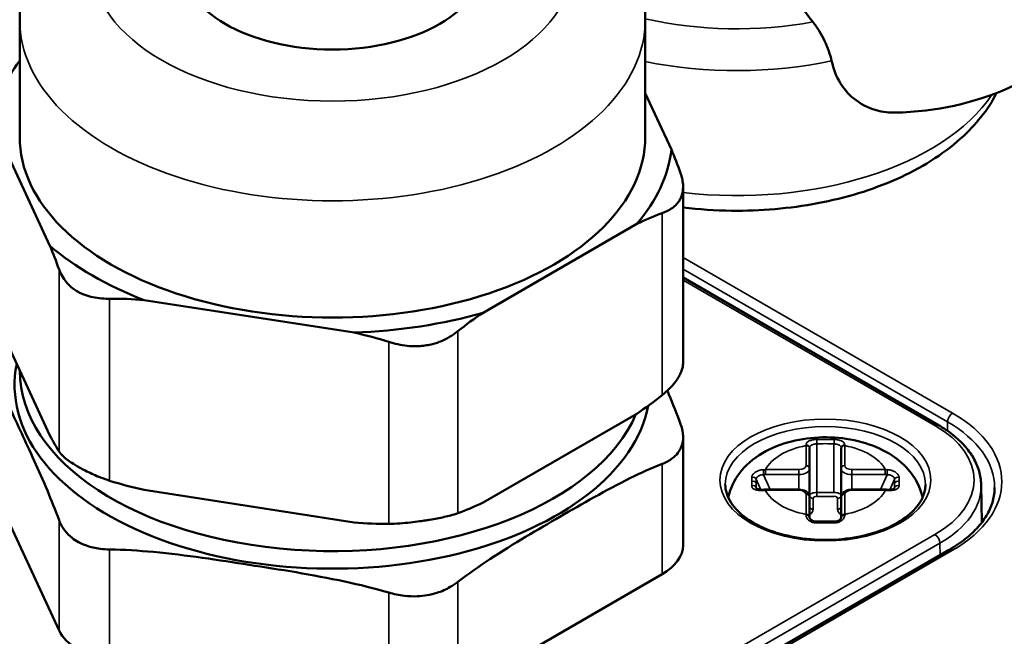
# Model space of a CAD drawing. Header units: millimetres. Extents: x 38 to 2514, y 38 to 1622.
# Tile 236 of 244: x 1729 to 1757, y 1396 to 1414. Entities that reach past the tile are written whole.
import ezdxf

# ---------------------------------------------------------------- set-up
doc = ezdxf.new("R2010")
doc.units = ezdxf.units.MM
doc.header["$LTSCALE"] = 7.692308
doc.layers.add('Visible (ISO)', color=7, linetype='Continuous', lineweight=50)
doc.layers.add('Visible Narrow (ISO)', color=7, linetype='Continuous', lineweight=35)

msp = doc.modelspace()

# ---------------------------------------------------------------- linework, layer by layer
at = {"layer": 'Visible (ISO)'}
for p, q in [((1729.359, 1410.453), (1729.359, 1413.719)), ((1746.859, 1410.453), (1746.859, 1413.719)), ((1747.59, 1410.102), (1746.859, 1411.676)), ((1728.629, 1410.805), (1730.203, 1407.412)), ((1747.917, 1409.065), (1747.917, 1404.118)), ((1742.323, 1405.537), (1746.624, 1408.021)), ((1755.062, 1402.394), (1747.917, 1406.519)), ((1732.842, 1405.889), (1738.718, 1404.98)), ((1728.629, 1405.497), (1730.203, 1402.105)), ((1729.359, 1403.923), (1729.359, 1403.921)), ((1742.323, 1400.23), (1746.624, 1402.713)), ((1747.917, 1402.067), (1747.917, 1399.039)), ((1751.458, 1401.752), (1751.458, 1401.739)), ((1751.458, 1401.182), (1751.458, 1401.739)), ((1752.338, 1401.739), (1752.338, 1401.752)), ((1752.338, 1401.739), (1752.338, 1401.182)), ((1751.458, 1400.374), (1751.458, 1401.182)), ((1752.338, 1400.374), (1752.338, 1401.182)), ((1728.37, 1401.156), (1730.462, 1396.648)), ((1749.969, 1400.624), (1749.969, 1400.624)), ((1753.827, 1400.624), (1753.827, 1400.624)), ((1756.256, 1400.727), (1756.278, 1399.679)), ((1732.842, 1400.581), (1738.718, 1399.673)), ((1751.158, 1400.589), (1750.221, 1400.589)), ((1751.458, 1399.817), (1751.458, 1400.374)), ((1752.338, 1400.374), (1752.338, 1399.817)), ((1753.575, 1400.589), (1752.638, 1400.589)), ((1751.458, 1399.817), (1751.458, 1399.803)), ((1752.338, 1399.803), (1752.338, 1399.817)), ((1755.357, 1398.903), (1740.355, 1390.242)), ((1741.616, 1394.923), (1747.331, 1398.223))]:
    msp.add_line(p, q, dxfattribs=at)
for centre, major_axis, ratio, start_param, end_param in [((1749.423, 1411.27), (48, 0), 0.57735, 2.067984, 7.277757), ((1738.109, 1410.453), (-9.5, 0), 0.57735, 5.883164, 6.219102), ((1738.109, 1410.453), (-8.75, 0), 0.57735, 0, 3.141593), ((1738.109, 1410.453), (9.5, 0), 0.57735, 5.82367, 6.219102), ((1738.109, 1410.453), (9.5, 0), 0.57735, 3.729275, 4.124707), ((1738.109, 1410.453), (9.5, 0), 0.57735, 4.776473, 5.171904), ((1738.109, 1403.513), (8.892, 0), 0.57735, 3.026429, 6.170819), ((1738.109, 1403.921), (8.75, 0), 0.57735, 3.141593, 6.038887), ((1751.358, 1399.803), (0.1, 0), 0.802943, 6.283185, 6.283385), ((1752.438, 1399.803), (-0.1, 0), 0.802946, 6.282984, 6.283179), ((1745.917, 1399.039), (2, 0), 0.57735, 5.497787, 6.283185), ((1732.394, 1396.947), (-2, 0), 0.57735, 0.261799, 1.308997)]:
    msp.add_ellipse(centre, major_axis=major_axis, ratio=ratio, start_param=start_param, end_param=end_param, dxfattribs=at)
msp.add_ellipse((1738.109, 1415.352), major_axis=(-4.25, 0), ratio=0.57735, dxfattribs=at)
for points, knots in [([(1738.812, 1438.371), (1736.782, 1438.099), (1734.782, 1437.748), (1728.129, 1436.295), (1723.712, 1434.827), (1715.889, 1431.151), (1712.485, 1428.942), (1707.045, 1423.997), (1705.007, 1421.26), (1702.879, 1416.337), (1702.398, 1414.216), (1702.344, 1412.089)], [1.799118, 1.799118, 1.799118, 1.799118, 1.932508, 1.932508, 2.253991, 2.253991, 2.575775, 2.575775, 2.896966, 2.896966, 3.12678, 3.12678, 3.12678, 3.12678]), ([(1746.859, 1413.719), (1746.859, 1414.286), (1746.743, 1414.849), (1746.302, 1415.932), (1745.964, 1416.44), (1745.062, 1417.428), (1744.466, 1417.879), (1743.055, 1418.674), (1742.22, 1418.995), (1740.452, 1419.447), (1739.518, 1419.576), (1737.646, 1419.64), (1736.709, 1419.577), (1734.896, 1419.26), (1734.022, 1419.005), (1732.407, 1418.296), (1731.666, 1417.84), (1730.468, 1416.739), (1729.989, 1416.106), (1729.477, 1414.855), (1729.359, 1414.288), (1729.359, 1413.719)], [2.356194, 2.356194, 2.356194, 2.356194, 2.586991, 2.586991, 2.840873, 2.840873, 3.153618, 3.153618, 3.510149, 3.510149, 3.867859, 3.867859, 4.221455, 4.221455, 4.577244, 4.577244, 4.936981, 4.936981, 5.265838, 5.265838, 5.497787, 5.497787, 5.497787, 5.497787]), ([(1751.376, 1417.515), (1751.174, 1417.398), (1751.001, 1417.241), (1750.729, 1416.858), (1750.639, 1416.637), (1750.527, 1416.05), (1750.569, 1415.715), (1750.701, 1415.139), (1750.82, 1414.831), (1751.128, 1414.236), (1751.321, 1413.946), (1751.55, 1413.668)], [-0.4741317, -0.4741317, -0.4741317, -0.4741317, -0.408714, -0.408714, -0.3397733, -0.3397733, -0.2375448, -0.2375448, -0.120959, -0.120959, -0.000001, -0.000001, -0.000001, -0.000001]), ([(1751.55, 1413.668), (1751.615, 1413.589), (1751.676, 1413.499), (1751.784, 1413.317), (1751.831, 1413.227), (1751.919, 1413.042), (1751.959, 1412.946), (1752.028, 1412.757), (1752.056, 1412.665), (1752.073, 1412.58)], [-0.1291186, -0.1291186, -0.1291186, -0.1291186, -0.0946938, -0.0946938, -0.064563, -0.064563, -0.0329578, -0.0329578, -0.000001, -0.000001, -0.000001, -0.000001]), ([(1752.073, 1412.58), (1752.121, 1412.35), (1752.203, 1412.137), (1752.44, 1411.762), (1752.586, 1411.604), (1752.915, 1411.358), (1753.195, 1411.189), (1753.684, 1411.135), (1753.764, 1411.131), (1753.845, 1411.133)], [-0.6884118, -0.6884118, -0.6884118, -0.6884118, -0.5041352, -0.5041352, -0.3283744, -0.3283744, -0.1642158, -0.1642158, -0.1323575, -0.1323575, -0.1323575, -0.1323575]), ([(1757.736, 1412.184), (1756.822, 1411.656), (1755.774, 1411.318), (1754.423, 1411.158), (1754.134, 1411.138), (1753.845, 1411.133)], [0, 0, 0, 0, 0.4109033, 0.4109033, 0.52123, 0.52123, 0.52123, 0.52123]), ([(1747.917, 1408.482), (1748.363, 1408.427), (1748.817, 1408.396), (1750.085, 1408.381), (1750.901, 1408.451), (1752.464, 1408.747), (1753.211, 1408.973), (1754.568, 1409.576), (1755.177, 1409.954), (1756.099, 1410.78), (1756.445, 1411.207), (1756.689, 1411.682)], [3.717297, 3.717297, 3.717297, 3.717297, 3.906083, 3.906083, 4.243824, 4.243824, 4.583127, 4.583127, 4.92557, 4.92557, 5.209647, 5.209647, 5.209647, 5.209647]), ([(1747.331, 1408.32), (1747.361, 1408.331), (1747.39, 1408.342), (1747.534, 1408.403), (1747.633, 1408.465), (1747.746, 1408.578), (1747.777, 1408.616), (1747.822, 1408.686), (1747.839, 1408.717), (1747.868, 1408.783), (1747.881, 1408.818), (1747.905, 1408.911), (1747.914, 1408.969), (1747.921, 1409.153), (1747.901, 1409.283), (1747.854, 1409.42), (1747.852, 1409.428), (1747.849, 1409.435)], [1.0003304, 1.0003304, 1.0003304, 1.0003304, 1.0123635, 1.0123635, 1.0626597, 1.0626597, 1.0851538, 1.0851538, 1.1013167, 1.1013167, 1.1183479, 1.1183479, 1.1443884, 1.1443884, 1.1968282, 1.1968282, 1.2000144, 1.2000144, 1.2000144, 1.2000144]), ([(1730.462, 1406.746), (1730.473, 1406.716), (1730.485, 1406.686), (1730.555, 1406.533), (1730.633, 1406.419), (1730.776, 1406.275), (1730.824, 1406.234), (1730.913, 1406.169), (1730.952, 1406.145), (1731.035, 1406.098), (1731.08, 1406.076), (1731.197, 1406.027), (1731.272, 1406.003), (1731.505, 1405.946), (1731.672, 1405.929), (1731.855, 1405.929), (1731.866, 1405.929), (1731.876, 1405.929)], [1.0003304, 1.0003304, 1.0003304, 1.0003304, 1.0123635, 1.0123635, 1.0626597, 1.0626597, 1.0851538, 1.0851538, 1.1013167, 1.1013167, 1.1183479, 1.1183479, 1.1443884, 1.1443884, 1.1968282, 1.1968282, 1.2000144, 1.2000144, 1.2000144, 1.2000144]), ([(1739.684, 1404.721), (1739.724, 1404.708), (1739.765, 1404.696), (1739.979, 1404.638), (1740.156, 1404.609), (1740.413, 1404.598), (1740.492, 1404.599), (1740.626, 1404.61), (1740.682, 1404.616), (1740.794, 1404.635), (1740.852, 1404.647), (1740.993, 1404.684), (1741.076, 1404.712), (1741.316, 1404.813), (1741.463, 1404.901), (1741.6, 1405.008), (1741.608, 1405.014), (1741.616, 1405.02)], [1.0003304, 1.0003304, 1.0003304, 1.0003304, 1.0123635, 1.0123635, 1.0626597, 1.0626597, 1.0851538, 1.0851538, 1.1013167, 1.1013167, 1.1183479, 1.1183479, 1.1443884, 1.1443884, 1.1968282, 1.1968282, 1.2000144, 1.2000144, 1.2000144, 1.2000144]), ([(1730.462, 1399.735), (1730.355, 1400.023), (1730.244, 1400.297), (1729.889, 1401.141), (1729.641, 1401.676), (1729.416, 1402.162), (1729.191, 1402.647), (1728.943, 1403.179), (1728.588, 1403.867), (1728.477, 1404.068), (1728.37, 1404.243)], [-0.3802648, -0.3802648, -0.3802648, -0.3802648, -0.2612047, -0.2612047, 0, 0, 0, 0.2612047, 0.2612047, 0.3802648, 0.3802648, 0.3802648, 0.3802648]), ([(1747.917, 1404.118), (1747.917, 1404.089), (1747.914, 1404.059), (1747.908, 1404.028), (1747.902, 1403.991), (1747.891, 1403.953), (1747.876, 1403.913), (1747.868, 1403.892), (1747.859, 1403.87), (1747.849, 1403.847), (1747.833, 1403.815), (1747.816, 1403.781), (1747.796, 1403.747), (1747.766, 1403.698), (1747.732, 1403.647), (1747.693, 1403.596), (1747.646, 1403.536), (1747.593, 1403.474), (1747.534, 1403.414), (1747.472, 1403.351), (1747.405, 1403.29), (1747.331, 1403.231)], [2.1406104, 2.1406104, 2.1406104, 2.1406104, 2.159203, 2.159203, 2.159203, 2.1810617, 2.1810617, 2.1810617, 2.1930663, 2.1930663, 2.1930663, 2.2107253, 2.2107253, 2.2107253, 2.2364585, 2.2364585, 2.2364585, 2.2673116, 2.2673116, 2.2673116, 2.2994351, 2.2994351, 2.2994351, 2.2994351]), ([(1747.475, 1403.356), (1747.49, 1403.321), (1747.505, 1403.286), (1747.631, 1402.987), (1747.741, 1402.712), (1747.849, 1402.425)], [0.2453031, 0.2453031, 0.2453031, 0.2453031, 0.2612047, 0.2612047, 0.3802648, 0.3802648, 0.3802648, 0.3802648]), ([(1747.331, 1401.309), (1747.435, 1401.349), (1747.527, 1401.398), (1747.673, 1401.505), (1747.729, 1401.56), (1747.809, 1401.667), (1747.836, 1401.716), (1747.882, 1401.822), (1747.898, 1401.88), (1747.922, 1402.032), (1747.92, 1402.13), (1747.891, 1402.294), (1747.873, 1402.359), (1747.849, 1402.425)], [0.4612799, 0.4612799, 0.4612799, 0.4612799, 0.4952089, 0.4952089, 0.5234498, 0.5234498, 0.5443229, 0.5443229, 0.5663146, 0.5663146, 0.6000079, 0.6000079, 0.6218804, 0.6218804, 0.6218804, 0.6218804]), ([(1755.062, 1402.394), (1755.206, 1402.311), (1755.34, 1402.221), (1755.583, 1402.028), (1755.693, 1401.926), (1755.886, 1401.709), (1755.969, 1401.596), (1756.106, 1401.359), (1756.159, 1401.236), (1756.233, 1400.985), (1756.253, 1400.856), (1756.256, 1400.727)], [3.1415927, 3.1415927, 3.1415927, 3.1415927, 3.2962037, 3.2962037, 3.4508148, 3.4508148, 3.6054258, 3.6054258, 3.7600369, 3.7600369, 3.9146479, 3.9146479, 3.9146479, 3.9146479]), ([(1754.615, 1400.366), (1754.598, 1400.445), (1754.576, 1400.522), (1754.48, 1400.784), (1754.38, 1400.951), (1754.119, 1401.276), (1753.949, 1401.422), (1753.537, 1401.694), (1753.286, 1401.806), (1752.743, 1401.975), (1752.448, 1402.027), (1751.856, 1402.064), (1751.559, 1402.05), (1750.978, 1401.957), (1750.695, 1401.877), (1750.162, 1401.641), (1749.911, 1401.486), (1749.515, 1401.1), (1749.359, 1400.885), (1749.226, 1400.545), (1749.2, 1400.457), (1749.181, 1400.366)], [3.26087, 3.26087, 3.26087, 3.26087, 3.349918, 3.349918, 3.576627, 3.576627, 3.859352, 3.859352, 4.218509, 4.218509, 4.604034, 4.604034, 4.984196, 4.984196, 5.366555, 5.366555, 5.748914, 5.748914, 6.061639, 6.061639, 6.163908, 6.163908, 6.163908, 6.163908]), ([(1731.876, 1400.84), (1731.79, 1400.867), (1731.705, 1400.898), (1731.622, 1400.93), (1731.487, 1400.983), (1731.358, 1401.041), (1731.238, 1401.1), (1731.179, 1401.129), (1731.122, 1401.159), (1731.067, 1401.189), (1731.037, 1401.205), (1731.008, 1401.221), (1730.98, 1401.238), (1730.938, 1401.262), (1730.898, 1401.286), (1730.861, 1401.309), (1730.806, 1401.344), (1730.756, 1401.378), (1730.71, 1401.412), (1730.655, 1401.453), (1730.607, 1401.493), (1730.566, 1401.533), (1730.524, 1401.574), (1730.489, 1401.615), (1730.462, 1401.656)], [2.08773, 2.08773, 2.08773, 2.08773, 2.1149094, 2.1149094, 2.1149094, 2.159203, 2.159203, 2.159203, 2.1810617, 2.1810617, 2.1810617, 2.1930663, 2.1930663, 2.1930663, 2.2107253, 2.2107253, 2.2107253, 2.2364585, 2.2364585, 2.2364585, 2.2673116, 2.2673116, 2.2673116, 2.2994351, 2.2994351, 2.2994351, 2.2994351]), ([(1747.331, 1401.309), (1747.038, 1401.197), (1746.736, 1401.059), (1745.765, 1400.577), (1745.089, 1400.188), (1744.473, 1399.832), (1743.858, 1399.477), (1743.181, 1399.084), (1742.21, 1398.446), (1741.908, 1398.235), (1741.616, 1398.009)], [-0.3802648, -0.3802648, -0.3802648, -0.3802648, -0.2612047, -0.2612047, 0, 0, 0, 0.2612047, 0.2612047, 0.3802648, 0.3802648, 0.3802648, 0.3802648]), ([(1749.098, 1400.737), (1749.098, 1400.564), (1749.151, 1400.39), (1749.362, 1400.066), (1749.509, 1399.917), (1749.879, 1399.655), (1750.098, 1399.541), (1750.591, 1399.357), (1750.864, 1399.286), (1751.439, 1399.196), (1751.74, 1399.177), (1752.337, 1399.194), (1752.634, 1399.23), (1753.19, 1399.352), (1753.451, 1399.438), (1753.907, 1399.649), (1754.104, 1399.774), (1754.417, 1400.048), (1754.533, 1400.196), (1754.667, 1400.475), (1754.698, 1400.606), (1754.698, 1400.737)], [5.497787, 5.497787, 5.497787, 5.497787, 5.857214, 5.857214, 6.18149, 6.18149, 6.492746, 6.492746, 6.80445, 6.80445, 7.117646, 7.117646, 7.431275, 7.431275, 7.744084, 7.744084, 8.05529, 8.05529, 8.367979, 8.367979, 8.63938, 8.63938, 8.63938, 8.63938]), ([(1749.969, 1400.624), (1749.969, 1400.623), (1749.969, 1400.623), (1749.973, 1400.619), (1749.978, 1400.615), (1749.993, 1400.607), (1750.004, 1400.603), (1750.028, 1400.596), (1750.042, 1400.594), (1750.074, 1400.589), (1750.092, 1400.588), (1750.129, 1400.587), (1750.148, 1400.587), (1750.167, 1400.588)], [0, 0, 0, 0, 0.00541592, 0.00541592, 0.01116022, 0.01116022, 0.01677527, 0.01677527, 0.0219336, 0.0219336, 0.02775794, 0.02775794, 0.03338465, 0.03338465, 0.03338465, 0.03338465]), ([(1753.629, 1400.588), (1753.657, 1400.587), (1753.685, 1400.587), (1753.734, 1400.59), (1753.756, 1400.594), (1753.788, 1400.601), (1753.801, 1400.606), (1753.816, 1400.614), (1753.821, 1400.617), (1753.826, 1400.622), (1753.827, 1400.623), (1753.827, 1400.624), (1753.827, 1400.624), (1753.827, 1400.624)], [0, 0, 0, 0, 0.00826745, 0.00826745, 0.01574312, 0.01574312, 0.02183962, 0.02183962, 0.02704399, 0.02704399, 0.03243186, 0.03243186, 0.03333797, 0.03333797, 0.03333797, 0.03333797]), ([(1755.357, 1398.903), (1755.523, 1398.999), (1755.675, 1399.102), (1755.947, 1399.318), (1756.068, 1399.432), (1756.274, 1399.666), (1756.36, 1399.786), (1756.497, 1400.03), (1756.549, 1400.153), (1756.616, 1400.4), (1756.633, 1400.524), (1756.633, 1400.648)], [5.4977871, 5.4977871, 5.4977871, 5.4977871, 5.6548668, 5.6548668, 5.8119464, 5.8119464, 5.969026, 5.969026, 6.1261057, 6.1261057, 6.2831853, 6.2831853, 6.2831853, 6.2831853]), ([(1751.458, 1400.374), (1751.458, 1400.394), (1751.454, 1400.414), (1751.44, 1400.453), (1751.429, 1400.471), (1751.4, 1400.506), (1751.381, 1400.522), (1751.338, 1400.549), (1751.315, 1400.56), (1751.265, 1400.577), (1751.238, 1400.583), (1751.194, 1400.588), (1751.176, 1400.589), (1751.158, 1400.589)], [3.141593, 3.141593, 3.141593, 3.141593, 3.353857, 3.353857, 3.58546, 3.58546, 3.874711, 3.874711, 4.188871, 4.188871, 4.50303, 4.50303, 4.712389, 4.712389, 4.712389, 4.712389]), ([(1752.638, 1400.589), (1752.611, 1400.589), (1752.584, 1400.587), (1752.531, 1400.577), (1752.506, 1400.569), (1752.458, 1400.549), (1752.435, 1400.536), (1752.393, 1400.503), (1752.375, 1400.483), (1752.349, 1400.438), (1752.341, 1400.415), (1752.338, 1400.385), (1752.338, 1400.38), (1752.338, 1400.374)], [4.712389, 4.712389, 4.712389, 4.712389, 5.026548, 5.026548, 5.340708, 5.340708, 5.654867, 5.654867, 5.969026, 5.969026, 6.222523, 6.222523, 6.283185, 6.283185, 6.283185, 6.283185]), ([(1741.616, 1399.931), (1741.552, 1399.909), (1741.485, 1399.888), (1741.413, 1399.869), (1741.297, 1399.838), (1741.171, 1399.811), (1741.037, 1399.785), (1740.971, 1399.773), (1740.903, 1399.761), (1740.834, 1399.749), (1740.796, 1399.743), (1740.758, 1399.737), (1740.719, 1399.731), (1740.662, 1399.722), (1740.605, 1399.714), (1740.547, 1399.706), (1740.463, 1399.694), (1740.378, 1399.683), (1740.294, 1399.674), (1740.192, 1399.662), (1740.091, 1399.653), (1739.991, 1399.645), (1739.887, 1399.638), (1739.784, 1399.633), (1739.684, 1399.632)], [2.08773, 2.08773, 2.08773, 2.08773, 2.1149094, 2.1149094, 2.1149094, 2.159203, 2.159203, 2.159203, 2.1810617, 2.1810617, 2.1810617, 2.1930663, 2.1930663, 2.1930663, 2.2107253, 2.2107253, 2.2107253, 2.2364585, 2.2364585, 2.2364585, 2.2673116, 2.2673116, 2.2673116, 2.2994351, 2.2994351, 2.2994351, 2.2994351]), ([(1751.458, 1399.803), (1751.458, 1399.801), (1751.458, 1399.798), (1751.461, 1399.789), (1751.464, 1399.783), (1751.473, 1399.768), (1751.482, 1399.757), (1751.507, 1399.737), (1751.521, 1399.728), (1751.554, 1399.713), (1751.572, 1399.707), (1751.612, 1399.698), (1751.634, 1399.696), (1751.656, 1399.697)], [0, 0, 0, 0, 0.00544382, 0.00544382, 0.00990586, 0.00990586, 0.01698563, 0.01698563, 0.02333402, 0.02333402, 0.02961795, 0.02961795, 0.03614049, 0.03614049, 0.03614049, 0.03614049]), ([(1752.14, 1399.697), (1752.161, 1399.696), (1752.182, 1399.698), (1752.221, 1399.706), (1752.239, 1399.712), (1752.272, 1399.726), (1752.286, 1399.735), (1752.31, 1399.754), (1752.319, 1399.763), (1752.331, 1399.781), (1752.335, 1399.789), (1752.338, 1399.799), (1752.338, 1399.801), (1752.338, 1399.803)], [0, 0, 0, 0, 0.00628345, 0.00628345, 0.01242979, 0.01242979, 0.01861519, 0.01861519, 0.02489476, 0.02489476, 0.03127051, 0.03127051, 0.03614585, 0.03614585, 0.03614585, 0.03614585]), ([(1731.876, 1398.918), (1731.786, 1398.92), (1731.697, 1398.925), (1731.476, 1398.953), (1731.348, 1398.981), (1731.151, 1399.05), (1731.077, 1399.083), (1730.942, 1399.156), (1730.88, 1399.197), (1730.747, 1399.303), (1730.68, 1399.371), (1730.554, 1399.535), (1730.5, 1399.633), (1730.462, 1399.735)], [-0.6218804, -0.6218804, -0.6218804, -0.6218804, -0.6000079, -0.6000079, -0.5663146, -0.5663146, -0.5443229, -0.5443229, -0.5234498, -0.5234498, -0.4952089, -0.4952089, -0.4612799, -0.4612799, -0.4612799, -0.4612799]), ([(1739.684, 1397.711), (1739.284, 1397.829), (1738.871, 1397.93), (1737.545, 1398.213), (1736.621, 1398.357), (1735.78, 1398.488), (1734.939, 1398.618), (1734.015, 1398.759), (1732.689, 1398.886), (1732.276, 1398.913), (1731.876, 1398.918)], [-0.3802648, -0.3802648, -0.3802648, -0.3802648, -0.2612047, -0.2612047, 0, 0, 0, 0.2612047, 0.2612047, 0.3802648, 0.3802648, 0.3802648, 0.3802648]), ([(1739.684, 1397.711), (1739.825, 1397.669), (1739.972, 1397.638), (1740.243, 1397.606), (1740.366, 1397.601), (1740.579, 1397.611), (1740.669, 1397.62), (1740.849, 1397.652), (1740.939, 1397.674), (1741.16, 1397.744), (1741.286, 1397.8), (1741.478, 1397.911), (1741.549, 1397.958), (1741.616, 1398.009)], [0.4612799, 0.4612799, 0.4612799, 0.4612799, 0.4952089, 0.4952089, 0.5234498, 0.5234498, 0.5443229, 0.5443229, 0.5663146, 0.5663146, 0.6000079, 0.6000079, 0.6218804, 0.6218804, 0.6218804, 0.6218804])]:
    msp.add_open_spline(points, degree=3, knots=knots, dxfattribs=at)
for points in [[(1747.59, 1410.102), (1747.678, 1409.889), (1747.765, 1409.668), (1747.849, 1409.435)], [(1747.331, 1408.32), (1747.103, 1408.24), (1746.865, 1408.137), (1746.624, 1408.021)], [(1730.462, 1406.746), (1730.378, 1406.978), (1730.292, 1407.199), (1730.203, 1407.412)], [(1732.842, 1405.889), (1732.513, 1405.917), (1732.188, 1405.933), (1731.876, 1405.929)], [(1742.323, 1405.537), (1742.081, 1405.375), (1741.844, 1405.205), (1741.616, 1405.02)], [(1739.684, 1404.721), (1739.372, 1404.822), (1739.047, 1404.906), (1738.718, 1404.98)], [(1746.624, 1402.713), (1746.865, 1402.875), (1747.103, 1403.046), (1747.331, 1403.231)], [(1730.203, 1402.105), (1730.292, 1401.937), (1730.378, 1401.784), (1730.462, 1401.656)], [(1731.876, 1400.84), (1732.188, 1400.739), (1732.513, 1400.655), (1732.842, 1400.581)], [(1750.167, 1400.588), (1750.185, 1400.589), (1750.203, 1400.589), (1750.221, 1400.589)], [(1753.575, 1400.589), (1753.593, 1400.589), (1753.611, 1400.589), (1753.629, 1400.588)], [(1741.616, 1399.931), (1741.844, 1400.01), (1742.081, 1400.114), (1742.323, 1400.23)], [(1738.718, 1399.673), (1739.047, 1399.644), (1739.372, 1399.628), (1739.684, 1399.632)], [(1751.656, 1399.697), (1751.817, 1399.7), (1751.979, 1399.7), (1752.14, 1399.697)]]:
    msp.add_open_spline(points, degree=3, dxfattribs=at)
at = {"layer": 'Visible Narrow (ISO)'}
for p, q in [((1747.331, 1408.32), (1747.331, 1403.231)), ((1747.917, 1407.083), (1755.457, 1402.73)), ((1730.462, 1406.746), (1730.462, 1401.656)), ((1747.917, 1406.757), (1755.315, 1402.485)), ((1754.962, 1402.384), (1747.917, 1406.451)), ((1731.876, 1405.929), (1731.876, 1400.84)), ((1741.616, 1405.02), (1741.616, 1399.931)), ((1739.684, 1404.721), (1739.684, 1399.632)), ((1755.315, 1402.485), (1755.315, 1402.233)), ((1751.358, 1401.264), (1751.358, 1401.821)), ((1751.658, 1401.871), (1751.658, 1400.511)), ((1752.138, 1400.511), (1752.138, 1401.871)), ((1752.438, 1401.821), (1752.438, 1401.264)), ((1747.331, 1401.309), (1747.331, 1398.223)), ((1750.091, 1400.588), (1749.963, 1400.882)), ((1750.354, 1400.589), (1750.171, 1401.008)), ((1750.221, 1401.148), (1751.158, 1401.148)), ((1750.221, 1401.009), (1750.221, 1401.148)), ((1750.221, 1401.009), (1751.158, 1401.009)), ((1751.158, 1401.009), (1751.158, 1401.148)), ((1751.158, 1400.589), (1751.158, 1401.009)), ((1752.638, 1401.148), (1753.575, 1401.148)), ((1752.638, 1401.009), (1752.638, 1401.148)), ((1752.638, 1400.589), (1752.638, 1401.009)), ((1752.638, 1401.009), (1753.575, 1401.009)), ((1753.625, 1401.008), (1753.442, 1400.589)), ((1753.575, 1401.009), (1753.575, 1401.148)), ((1753.833, 1400.882), (1753.705, 1400.588)), ((1749.963, 1400.651), (1749.979, 1400.615)), ((1753.817, 1400.615), (1753.833, 1400.651)), ((1750.221, 1400.589), (1750.221, 1400.571)), ((1751.158, 1400.571), (1750.221, 1400.571)), ((1751.158, 1400.589), (1751.158, 1400.571)), ((1751.358, 1399.898), (1751.358, 1400.455)), ((1751.558, 1400.039), (1751.558, 1400.341)), ((1751.658, 1400.402), (1751.658, 1400.511)), ((1751.658, 1400.511), (1752.138, 1400.511)), ((1751.658, 1400.402), (1752.138, 1400.402)), ((1752.238, 1400.341), (1752.238, 1400.039)), ((1752.438, 1400.455), (1752.438, 1399.898)), ((1752.638, 1400.589), (1752.638, 1400.571)), ((1753.575, 1400.571), (1752.638, 1400.571)), ((1753.575, 1400.589), (1753.575, 1400.571)), ((1730.462, 1399.735), (1730.462, 1396.648)), ((1739.689, 1390.517), (1754.962, 1399.335)), ((1739.83, 1390.275), (1755.104, 1399.093)), ((1755.104, 1399.093), (1755.109, 1398.76)), ((1731.876, 1398.918), (1731.876, 1395.832)), ((1755.457, 1398.893), (1740.455, 1390.232)), ((1741.616, 1398.009), (1741.616, 1394.923)), ((1739.684, 1397.711), (1739.684, 1394.624))]:
    msp.add_line(p, q, dxfattribs=at)
for centre, major_axis, ratio, start_param, end_param in [((1749.423, 1412.086), (-46.585, 0), 0.57735, 4.943954, 10.399174), ((1738.109, 1413.719), (-8.75, 0), 0.57735, 0, 3.141593), ((1749.423, 1417.498), (-6.966, 0), 0.57735, 1.19389, 1.881036), ((1749.423, 1416.723), (-7.65, 0), 0.57735, 1.229058, 1.924569), ((1749.423, 1411.687), (-47.085, 0), 0.57735, 6.268373, 9.43959), ((1749.423, 1413.229), (7.65, 0), 0.57735, 4.514202, 5.912857), ((1755.457, 1402.567), (-0.1, -0.173), 0.57735, 3.926991, 5.497787), ((1752.133, 1400.812), (4.7, 0), 0.57735, 5.497787, 7.068583), ((1751.898, 1400.737), (-2.8, 0), 0.57735, 3.141593, 6.283185), ((1754.962, 1402.22), (0.1, 0.173), 0.57735, 0, 0.785398), ((1752.322, 1400.859), (3.734, 0), 0.57735, 5.497787, 7.068583), ((1752.133, 1400.648), (4.5, 0), 0.57735, 0, 0.785398), ((1751.898, 1401.914), (-0.84, 0), 0.096904, 4.418235, 5.006543), ((1751.658, 1401.898), (-0.0033, 0.0999), 0.009209, 0.327463, 1.843101), ((1752.138, 1401.898), (0.0033, 0.0999), 0.009208, 4.44008, 5.955759), ((1751.898, 1400.859), (-1.75, 0), 0.57735, 5.02608, 5.993434), ((1751.404, 1400.587), (-0.058, 1.432), 0.006205, 5.749849, 5.76988), ((1751.358, 1401.752), (0.1, 0), 0.829612, 0.000034, 1.578234), ((1751.358, 1401.739), (0.1, 0), 0.816497, 0, 1.570796), ((1751.898, 1401.789), (-0.81, 0), 0.106359, 4.411397, 5.013237), ((1752.438, 1401.752), (-0.1, 0), 0.829614, 4.704998, 6.283185), ((1752.438, 1401.739), (-0.1, 0), 0.816497, 4.712389, 6.283185), ((1752.403, 1400.891), (-0.047, -1.125), 0.006606, 3.716182, 3.739233), ((1751.898, 1400.859), (1.75, 0), 0.57735, 0.289752, 1.257106), ((1751.158, 1401.264), (0.2, 0), 0.57735, 4.712389, 6.283185), ((1751.158, 1401.182), (0.3, 0), 0.57735, 4.712389, 6.283185), ((1751.358, 1401.182), (0.1, 0), 0.816497, 0, 1.570796), ((1752.438, 1401.182), (-0.1, 0), 0.816497, 4.712389, 6.283185), ((1752.638, 1401.182), (-0.3, 0), 0.57735, 0, 1.570796), ((1752.638, 1401.264), (-0.2, 0), 0.57735, 0, 1.570796), ((1749.869, 1400.854), (0.1, -0.0019), 0.833218, 0.358827, 1.912082), ((1750.295, 1395.716), (-0.375, 6.256), 0.042191, 0.581949, 0.61291), ((1752.104, 1395.872), (-1.783, 6.115), 0.194184, 0.556228, 0.587634), ((1750.268, 1400.111), (-1.128, 0.284), 0.883962, 4.971812, 5.019722), ((1750.171, 1401.065), (0.0042, -0.0999), 0.029633, 3.741593, 5.327247), ((1750.275, 1400.124), (-1.022, 0.169), 0.849596, 4.904667, 4.953393), ((1753.534, 1400.198), (-1.094, -0.192), 0.850571, 4.477287, 4.527334), ((1753.528, 1400.204), (-0.98, -0.115), 0.813434, 4.518528, 4.569592), ((1753.625, 1401.065), (-0.0042, -0.0999), 0.029624, 0.955957, 2.541623), ((1753.927, 1400.854), (-0.1, -0.0019), 0.833219, 4.371139, 5.924352), ((1751.692, 1395.872), (-1.783, -6.115), 0.194184, 2.553959, 2.585364), ((1753.501, 1395.716), (-0.375, -6.256), 0.042188, 2.527226, 2.559644), ((1749.868, 1400.741), (0.1, 0), 0.816497, 0.343024, 1.887404), ((1750.295, 1395.716), (-0.375, 6.256), 0.042191, 0.61291, 0.614366), ((1750.295, 1395.715), (-0.375, 6.257), 0.042302, 0.614063, 0.646481), ((1749.869, 1400.623), (0.1, 0.0018), 0.798964, 0.328789, 1.882002), ((1752.104, 1395.871), (-1.783, 6.115), 0.194184, 0.587326, 0.618732), ((1751.692, 1395.871), (-1.783, -6.115), 0.194184, 2.522861, 2.554266), ((1753.927, 1400.623), (-0.1, 0.0018), 0.798965, 4.401146, 5.954402), ((1753.928, 1400.741), (-0.1, 0), 0.816497, 4.395781, 5.940161), ((1753.501, 1395.715), (-0.374, -6.256), 0.042244, 2.495107, 2.527527), ((1752.322, 1400.699), (3.934, 0), 0.57735, 5.497787, 6.295528), ((1750.171, 1400.488), (-0.0042, 0.0999), 0.029638, 0.000037, 0.629747), ((1750.262, 1399.658), (-1.105, 0.05), 0.824673, 4.786436, 4.836483), ((1751.898, 1400.859), (-1.75, 0), 0.57735, 0.289752, 1.257106), ((1751.158, 1400.455), (0.2, 0), 0.57735, 0, 1.570796), ((1751.358, 1400.374), (0.1, 0), 0.816497, 0, 1.570796), ((1751.658, 1400.423), (-0.2, 0), 0.441107, 4.712186, 6.283145), ((1751.558, 1400.423), (-0.1, 0), 0.816497, 0.000001, 1.570785), ((1751.658, 1400.341), (-0.1, 0), 0.613071, 4.714359, 6.283536), ((1752.138, 1400.423), (-0.2, 0), 0.441107, 3.141633, 4.712592), ((1752.138, 1400.341), (-0.1, 0), 0.613071, 3.141242, 4.710419), ((1752.238, 1400.423), (0.1, 0), 0.816497, 4.712389, 6.283185), ((1752.438, 1400.374), (-0.1, 0), 0.816497, 4.712389, 6.283185), ((1752.638, 1400.455), (-0.2, 0), 0.57735, 4.712389, 6.283185), ((1751.898, 1400.859), (1.75, 0), 0.57735, 5.02608, 5.993434), ((1753.528, 1399.575), (-1.153, -0.085), 0.860499, 4.560158, 4.608068), ((1753.625, 1400.488), (0.0042, 0.0999), 0.029633, 5.65347, 6.283185), ((1751.558, 1400.121), (-0.1, 0), 0.816497, 0, 1.570796), ((1752.238, 1400.121), (0.1, 0), 0.816497, 4.712389, 6.283185), ((1751.392, 1399.02), (-0.009, 1.082), 0.04297, 0.623974, 0.647025), ((1751.358, 1399.803), (0.1, 0), 0.802943, 0.0002, 1.578187), ((1751.358, 1399.817), (0.1, 0), 0.816497, 0, 1.570796), ((1751.158, 1400.039), (0.4, 0), 0.57735, 5.560451, 6.283185), ((1752.638, 1400.039), (-0.4, 0), 0.57735, 0, 0.722734), ((1752.438, 1399.817), (-0.1, 0), 0.816497, 4.712389, 6.283185), ((1752.438, 1399.803), (-0.1, 0), 0.802946, 4.704979, 6.282984), ((1752.392, 1398.738), (0.019, 1.37), 0.040861, 5.703462, 5.723493), ((1751.658, 1399.597), (-0.002, 0.1), 0.028002, 0.000018, 0.903106), ((1751.898, 1399.583), (-0.84, 0), 0.09349, 4.418235, 5.006543), ((1752.138, 1399.597), (0.002, 0.1), 0.028004, 5.380116, 6.283185), ((1754.962, 1399.172), (0.1, -0.173), 0.57735, 0.802851, 2.356194), ((1755.457, 1398.73), (-0.1, 0.173), 0.57735, 5.497787, 6.283185)]:
    msp.add_ellipse(centre, major_axis=major_axis, ratio=ratio, start_param=start_param, end_param=end_param, dxfattribs=at)
for centre, major_axis in [((1738.109, 1415.352), (-6.75, 0)), ((1751.898, 1400.859), (2.95, 0))]:
    msp.add_ellipse(centre, major_axis=major_axis, ratio=0.57735, dxfattribs=at)
for points in [[(1751.357, 1401.835), (1751.357, 1401.848), (1751.36, 1401.873), (1751.376, 1401.905), (1751.405, 1401.931), (1751.442, 1401.952), (1751.488, 1401.969), (1751.54, 1401.981), (1751.597, 1401.989), (1751.635, 1401.992), (1751.655, 1401.992)], [(1752.141, 1401.992), (1752.161, 1401.992), (1752.199, 1401.989), (1752.256, 1401.981), (1752.307, 1401.969), (1752.353, 1401.952), (1752.391, 1401.931), (1752.419, 1401.905), (1752.436, 1401.873), (1752.439, 1401.848), (1752.439, 1401.835)], [(1751.655, 1399.659), (1751.635, 1399.658), (1751.597, 1399.66), (1751.54, 1399.672), (1751.488, 1399.693), (1751.442, 1399.722), (1751.405, 1399.757), (1751.376, 1399.797), (1751.36, 1399.84), (1751.357, 1399.869), (1751.357, 1399.884)], [(1752.439, 1399.884), (1752.439, 1399.869), (1752.436, 1399.84), (1752.419, 1399.797), (1752.391, 1399.757), (1752.353, 1399.722), (1752.307, 1399.693), (1752.256, 1399.672), (1752.199, 1399.66), (1752.161, 1399.658), (1752.141, 1399.659)]]:
    msp.add_open_spline(points, degree=3, dxfattribs=at)
for points, knots in [([(1751.458, 1401.752), (1751.458, 1401.76), (1751.459, 1401.768), (1751.461, 1401.775), (1751.461, 1401.777), (1751.462, 1401.779), (1751.462, 1401.78), (1751.464, 1401.788), (1751.468, 1401.794), (1751.472, 1401.801), (1751.473, 1401.802), (1751.473, 1401.803), (1751.474, 1401.804), (1751.479, 1401.811), (1751.486, 1401.818), (1751.493, 1401.824), (1751.501, 1401.83), (1751.509, 1401.835), (1751.519, 1401.84), (1751.52, 1401.84), (1751.52, 1401.84), (1751.521, 1401.841), (1751.53, 1401.845), (1751.539, 1401.849), (1751.549, 1401.852), (1751.551, 1401.853), (1751.553, 1401.853), (1751.555, 1401.854), (1751.564, 1401.857), (1751.573, 1401.859), (1751.583, 1401.861), (1751.586, 1401.862), (1751.59, 1401.863), (1751.593, 1401.863), (1751.602, 1401.865), (1751.611, 1401.866), (1751.62, 1401.867), (1751.625, 1401.868), (1751.629, 1401.869), (1751.634, 1401.869), (1751.642, 1401.87), (1751.65, 1401.87), (1751.658, 1401.871)], [0, 0, 0, 0, 0.099553, 0.099553, 0.099553, 0.125, 0.125, 0.125, 0.229794, 0.229794, 0.229794, 0.25, 0.25, 0.25, 0.373296, 0.373296, 0.373296, 0.5, 0.5, 0.5, 0.510184, 0.510184, 0.510184, 0.625, 0.625, 0.625, 0.647077, 0.647077, 0.647077, 0.75, 0.75, 0.75, 0.783913, 0.783913, 0.783913, 0.875, 0.875, 0.875, 0.920837, 0.920837, 0.920837, 1, 1, 1, 1]), ([(1752.138, 1401.871), (1752.146, 1401.87), (1752.154, 1401.87), (1752.162, 1401.869), (1752.167, 1401.869), (1752.171, 1401.868), (1752.176, 1401.867), (1752.185, 1401.866), (1752.194, 1401.865), (1752.203, 1401.863), (1752.206, 1401.863), (1752.209, 1401.862), (1752.213, 1401.861), (1752.222, 1401.859), (1752.232, 1401.857), (1752.241, 1401.854), (1752.243, 1401.853), (1752.245, 1401.853), (1752.247, 1401.852), (1752.257, 1401.849), (1752.266, 1401.845), (1752.275, 1401.841), (1752.276, 1401.84), (1752.276, 1401.84), (1752.277, 1401.84), (1752.286, 1401.835), (1752.295, 1401.83), (1752.302, 1401.824), (1752.31, 1401.818), (1752.316, 1401.811), (1752.322, 1401.804), (1752.322, 1401.803), (1752.323, 1401.803), (1752.323, 1401.802), (1752.328, 1401.796), (1752.331, 1401.789), (1752.333, 1401.782), (1752.334, 1401.78), (1752.335, 1401.777), (1752.335, 1401.775), (1752.337, 1401.768), (1752.338, 1401.76), (1752.338, 1401.752)], [0.0000001, 0.0000001, 0.0000001, 0.0000001, 0.0791752, 0.0791752, 0.0791752, 0.125, 0.125, 0.125, 0.2160951, 0.2160951, 0.2160951, 0.25, 0.25, 0.25, 0.3529315, 0.3529315, 0.3529315, 0.375, 0.375, 0.375, 0.4898225, 0.4898225, 0.4898225, 0.5, 0.5, 0.5, 0.625, 0.625, 0.625, 0.75, 0.75, 0.75, 0.7636076, 0.7636076, 0.7636076, 0.8684402, 0.8684402, 0.8684402, 0.9004485, 0.9004485, 0.9004485, 1, 1, 1, 1]), ([(1749.837, 1400.934), (1749.837, 1400.94), (1749.838, 1400.947), (1749.84, 1400.958), (1749.841, 1400.962), (1749.846, 1400.975), (1749.849, 1400.984), (1749.856, 1400.995), (1749.858, 1400.998), (1749.866, 1401.011), (1749.873, 1401.02), (1749.882, 1401.029), (1749.882, 1401.03), (1749.885, 1401.032), (1749.886, 1401.034), (1749.899, 1401.047), (1749.911, 1401.057), (1749.925, 1401.068), (1749.926, 1401.069), (1749.942, 1401.081), (1749.958, 1401.091), (1749.976, 1401.1), (1749.977, 1401.1), (1749.989, 1401.106), (1750.001, 1401.112), (1750.02, 1401.12), (1750.027, 1401.122), (1750.035, 1401.125), (1750.037, 1401.125), (1750.055, 1401.131), (1750.072, 1401.136), (1750.092, 1401.14), (1750.094, 1401.14), (1750.102, 1401.142), (1750.106, 1401.142), (1750.123, 1401.145), (1750.135, 1401.146), (1750.154, 1401.147), (1750.16, 1401.148), (1750.166, 1401.148)], [0, 0, 0, 0, 0.079036, 0.079036, 0.125, 0.125, 0.216278, 0.216278, 0.25, 0.25, 0.346617, 0.346617, 0.353037, 0.353037, 0.375, 0.375, 0.489948, 0.489948, 0.5, 0.5, 0.625, 0.625, 0.626781, 0.626781, 0.711188, 0.711188, 0.75, 0.75, 0.763594, 0.763594, 0.860189, 0.860189, 0.875, 0.875, 0.900595, 0.900595, 0.967876, 0.967876, 1, 1, 1, 1]), ([(1749.963, 1400.882), (1749.963, 1400.886), (1749.964, 1400.891), (1749.965, 1400.898), (1749.966, 1400.9), (1749.969, 1400.908), (1749.971, 1400.914), (1749.976, 1400.921), (1749.977, 1400.923), (1749.982, 1400.931), (1749.987, 1400.937), (1749.994, 1400.944), (1749.995, 1400.946), (1750.003, 1400.954), (1750.01, 1400.96), (1750.019, 1400.966), (1750.02, 1400.967), (1750.03, 1400.974), (1750.04, 1400.98), (1750.051, 1400.985), (1750.052, 1400.985), (1750.061, 1400.99), (1750.071, 1400.994), (1750.083, 1400.998), (1750.085, 1400.998), (1750.088, 1400.999), (1750.09, 1401), (1750.103, 1401.003), (1750.115, 1401.005), (1750.13, 1401.007), (1750.133, 1401.007), (1750.147, 1401.008), (1750.159, 1401.009), (1750.171, 1401.008)], [0.0000001, 0.0000001, 0.0000001, 0.0000001, 0.078983, 0.078983, 0.125, 0.125, 0.2160676, 0.2160676, 0.25, 0.25, 0.3529301, 0.3529301, 0.375, 0.375, 0.4899242, 0.4899242, 0.5, 0.5, 0.625, 0.625, 0.6268885, 0.6268885, 0.7308, 0.7308, 0.75, 0.75, 0.7638536, 0.7638536, 0.875, 0.875, 0.9008011, 0.9008011, 1, 1, 1, 1]), ([(1753.625, 1401.008), (1753.637, 1401.009), (1753.649, 1401.008), (1753.663, 1401.007), (1753.666, 1401.007), (1753.681, 1401.005), (1753.693, 1401.003), (1753.706, 1401), (1753.708, 1400.999), (1753.72, 1400.996), (1753.73, 1400.992), (1753.741, 1400.987), (1753.743, 1400.986), (1753.745, 1400.985), (1753.756, 1400.98), (1753.766, 1400.974), (1753.776, 1400.967), (1753.777, 1400.966), (1753.786, 1400.96), (1753.793, 1400.954), (1753.801, 1400.946), (1753.802, 1400.944), (1753.809, 1400.937), (1753.814, 1400.931), (1753.819, 1400.923), (1753.82, 1400.921), (1753.824, 1400.914), (1753.827, 1400.908), (1753.83, 1400.9), (1753.831, 1400.898), (1753.832, 1400.891), (1753.833, 1400.886), (1753.833, 1400.882)], [0, 0, 0, 0, 0.099207, 0.099207, 0.125, 0.125, 0.236155, 0.236155, 0.25, 0.25, 0.354064, 0.354064, 0.373119, 0.375, 0.375, 0.5, 0.5, 0.510083, 0.510083, 0.625, 0.625, 0.647076, 0.647076, 0.75, 0.75, 0.783938, 0.783938, 0.875, 0.875, 0.921023, 0.921023, 1, 1, 1, 1]), ([(1753.63, 1401.148), (1753.643, 1401.148), (1753.655, 1401.147), (1753.674, 1401.145), (1753.679, 1401.144), (1753.69, 1401.142), (1753.694, 1401.142), (1753.716, 1401.138), (1753.733, 1401.133), (1753.751, 1401.128), (1753.754, 1401.127), (1753.759, 1401.125), (1753.761, 1401.125), (1753.777, 1401.119), (1753.79, 1401.114), (1753.808, 1401.106), (1753.814, 1401.103), (1753.819, 1401.1), (1753.82, 1401.1), (1753.838, 1401.091), (1753.854, 1401.081), (1753.87, 1401.069), (1753.871, 1401.068), (1753.885, 1401.057), (1753.897, 1401.047), (1753.909, 1401.034), (1753.911, 1401.032), (1753.921, 1401.022), (1753.929, 1401.013), (1753.935, 1401.003), (1753.935, 1401.002), (1753.938, 1400.998), (1753.94, 1400.995), (1753.946, 1400.984), (1753.95, 1400.975), (1753.955, 1400.962), (1753.956, 1400.958), (1753.958, 1400.947), (1753.959, 1400.94), (1753.959, 1400.934)], [0, 0, 0, 0, 0.067272, 0.067272, 0.099414, 0.099414, 0.125, 0.125, 0.2214, 0.2214, 0.236414, 0.236414, 0.25, 0.25, 0.334514, 0.334514, 0.373227, 0.373227, 0.375, 0.375, 0.5, 0.5, 0.510059, 0.510059, 0.625, 0.625, 0.64697, 0.64697, 0.743447, 0.743447, 0.75, 0.75, 0.783727, 0.783727, 0.875, 0.875, 0.92097, 0.92097, 1, 1, 1, 1]), ([(1750.166, 1400.569), (1750.153, 1400.568), (1750.14, 1400.568), (1750.122, 1400.567), (1750.116, 1400.567), (1750.106, 1400.567), (1750.102, 1400.567), (1750.08, 1400.567), (1750.063, 1400.567), (1750.045, 1400.569), (1750.042, 1400.569), (1750.037, 1400.569), (1750.035, 1400.569), (1750.019, 1400.571), (1750.006, 1400.572), (1749.988, 1400.575), (1749.982, 1400.576), (1749.976, 1400.577), (1749.976, 1400.578), (1749.958, 1400.581), (1749.942, 1400.586), (1749.926, 1400.592), (1749.925, 1400.592), (1749.911, 1400.598), (1749.899, 1400.604), (1749.886, 1400.612), (1749.885, 1400.613), (1749.874, 1400.621), (1749.867, 1400.627), (1749.861, 1400.635), (1749.86, 1400.635), (1749.858, 1400.638), (1749.856, 1400.641), (1749.849, 1400.65), (1749.846, 1400.658), (1749.841, 1400.669), (1749.84, 1400.673), (1749.838, 1400.684), (1749.837, 1400.692), (1749.837, 1400.699)], [0, 0, 0, 0, 0.067272, 0.067272, 0.099414, 0.099414, 0.125, 0.125, 0.2214, 0.2214, 0.236414, 0.236414, 0.25, 0.25, 0.334514, 0.334514, 0.373227, 0.373227, 0.375, 0.375, 0.5, 0.5, 0.510059, 0.510059, 0.625, 0.625, 0.64697, 0.64697, 0.743447, 0.743447, 0.75, 0.75, 0.783727, 0.783727, 0.875, 0.875, 0.92097, 0.92097, 1, 1, 1, 1]), ([(1749.969, 1400.624), (1749.968, 1400.625), (1749.968, 1400.627), (1749.966, 1400.631), (1749.965, 1400.634), (1749.964, 1400.641), (1749.963, 1400.646), (1749.963, 1400.651)], [0.847284, 0.847284, 0.847284, 0.847284, 0.875, 0.875, 0.9210226, 0.9210226, 1, 1, 1, 1]), ([(1753.959, 1400.699), (1753.959, 1400.692), (1753.958, 1400.684), (1753.956, 1400.673), (1753.955, 1400.669), (1753.95, 1400.658), (1753.946, 1400.65), (1753.94, 1400.641), (1753.938, 1400.638), (1753.93, 1400.629), (1753.923, 1400.622), (1753.914, 1400.616), (1753.914, 1400.615), (1753.911, 1400.613), (1753.909, 1400.612), (1753.897, 1400.604), (1753.885, 1400.598), (1753.871, 1400.592), (1753.87, 1400.592), (1753.854, 1400.586), (1753.838, 1400.581), (1753.82, 1400.578), (1753.819, 1400.577), (1753.807, 1400.575), (1753.795, 1400.573), (1753.775, 1400.571), (1753.769, 1400.57), (1753.761, 1400.569), (1753.759, 1400.569), (1753.74, 1400.568), (1753.724, 1400.567), (1753.704, 1400.567), (1753.702, 1400.567), (1753.694, 1400.567), (1753.69, 1400.567), (1753.673, 1400.567), (1753.661, 1400.567), (1753.642, 1400.568), (1753.636, 1400.568), (1753.63, 1400.569)], [0, 0, 0, 0, 0.079036, 0.079036, 0.125, 0.125, 0.216278, 0.216278, 0.25, 0.25, 0.346617, 0.346617, 0.353037, 0.353037, 0.375, 0.375, 0.489948, 0.489948, 0.5, 0.5, 0.625, 0.625, 0.626781, 0.626781, 0.711188, 0.711188, 0.75, 0.75, 0.763594, 0.763594, 0.860189, 0.860189, 0.875, 0.875, 0.900595, 0.900595, 0.967876, 0.967876, 1, 1, 1, 1]), ([(1753.833, 1400.651), (1753.833, 1400.646), (1753.832, 1400.641), (1753.831, 1400.634), (1753.83, 1400.631), (1753.828, 1400.627), (1753.828, 1400.625), (1753.827, 1400.624)], [0.0000001, 0.0000001, 0.0000001, 0.0000001, 0.078983, 0.078983, 0.125, 0.125, 0.1527043, 0.1527043, 0.1527043, 0.1527043])]:
    msp.add_open_spline(points, degree=3, knots=knots, dxfattribs=at)

doc.saveas('drawing.dxf')
